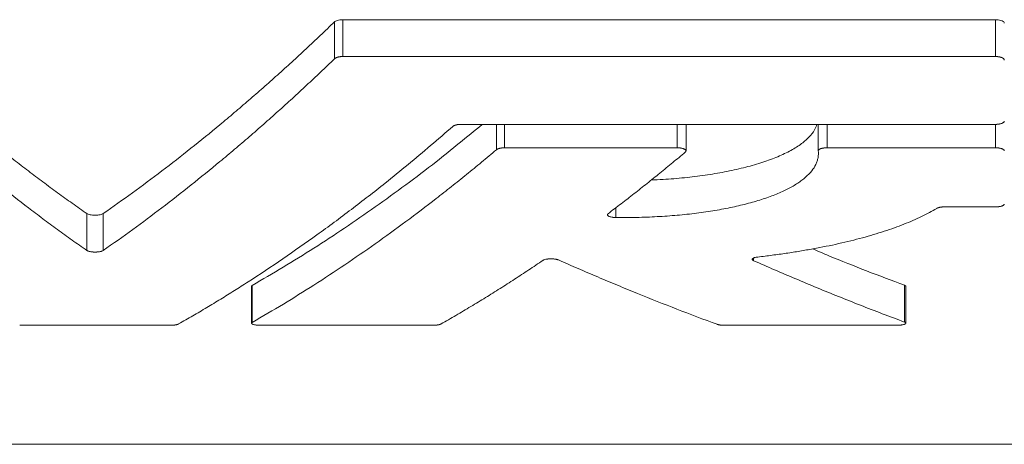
# Model space of a CAD drawing. Header units: millimetres. Extents: x -414 to 1093, y -378 to 842.
# Tile 9 of 11: x 804 to 844, y 271 to 288. Entities that reach past the tile are written whole.
import ezdxf

# ---------------------------------------------------------------- set-up
doc = ezdxf.new("R2010")
doc.units = ezdxf.units.MM

msp = doc.modelspace()

# ---------------------------------------------------------------- linework, layer by layer
at = {"color": 8, "linetype": 'Continuous', "lineweight": 0}
for p, q in [((816.398, 288.135), (816.398, 286.635)), ((816.731, 288.224), (816.731, 286.724)), ((843.274, 288.224), (843.274, 286.724)), ((822.984, 283.964), (822.984, 282.934)), ((823.317, 283.964), (823.317, 283.012)), ((830.331, 283.964), (830.331, 283.012)), ((836.428, 283.964), (836.428, 283.012)), ((843.274, 283.964), (843.274, 283.012)), ((806.329, 280.332), (806.329, 278.832)), ((806.995, 280.332), (806.995, 278.832)), ((827.838, 280.575), (827.838, 280.174)), ((833.441, 278.526), (833.441, 278.417)), ((813.05, 277.407), (813.05, 275.907)), ((839.573, 277.42), (839.573, 275.92))]:
    msp.add_line(p, q, dxfattribs=at)
at = {"color": 7, "linetype": 'Continuous', "lineweight": 15}
for p, q in [((816.731, 288.224), (843.274, 288.224)), ((816.731, 286.724), (843.274, 286.724)), ((821.541, 283.964), (843.274, 283.964)), ((830.691, 282.885), (830.691, 283.964)), ((836.069, 283.964), (836.069, 282.881)), ((823.317, 283.012), (830.331, 283.012)), ((836.428, 283.012), (843.274, 283.012)), ((841.207, 280.607), (843.274, 280.607)), ((813.023, 277.374), (813.023, 275.874)), ((839.63, 275.874), (839.63, 277.374)), ((803.597, 275.789), (809.728, 275.789)), ((813.383, 275.789), (820.396, 275.789)), ((832.256, 275.789), (839.27, 275.789)), ((703.258, 270.945), (910.066, 270.945))]:
    msp.add_line(p, q, dxfattribs=at)
for points, knots in [([(806.329, 280.332), (806.13, 280.472), (805.732, 280.751), (805.137, 281.181), (804.542, 281.62), (803.949, 282.067), (803.357, 282.524), (802.766, 282.989), (802.176, 283.464), (801.391, 284.108), (800.413, 284.936), (799.245, 285.965), (798.082, 287.028), (797.311, 287.766), (796.926, 288.135)], [0, 0, 0, 0, 0.06264, 0.125256, 0.187851, 0.250426, 0.312984, 0.375526, 0.438055, 0.500574, 0.625541, 0.750423, 0.875237, 1, 1, 1, 1]), ([(816.398, 288.135), (816.205, 287.949), (815.82, 287.579), (815.241, 287.034), (814.66, 286.497), (814.078, 285.97), (813.495, 285.451), (812.91, 284.941), (812.324, 284.44), (811.541, 283.783), (810.559, 282.985), (809.376, 282.063), (808.188, 281.175), (807.392, 280.613), (806.995, 280.332)], [0, 0, 0, 0, 0.0623718, 0.1247554, 0.1871531, 0.249567, 0.3119994, 0.3744523, 0.4369279, 0.4994284, 0.6244676, 0.7495645, 0.8747362, 1, 1, 1, 1]), ([(816.731, 288.224), (816.692, 288.224), (816.654, 288.221), (816.618, 288.217), (816.582, 288.212), (816.548, 288.205), (816.518, 288.196), (816.487, 288.187), (816.46, 288.176), (816.438, 288.164), (816.422, 288.155), (816.408, 288.145), (816.398, 288.135)], [0, 0, 0, 0, 0.26423, 0.26423, 0.26423, 0.527939, 0.527939, 0.527939, 0.799565, 0.799565, 0.799565, 1, 1, 1, 1]), ([(843.634, 288.08), (843.634, 288.097), (843.626, 288.114), (843.611, 288.13), (843.596, 288.146), (843.573, 288.162), (843.544, 288.175), (843.516, 288.188), (843.481, 288.199), (843.442, 288.207), (843.407, 288.215), (843.367, 288.22), (843.326, 288.222), (843.309, 288.223), (843.292, 288.224), (843.274, 288.224)], [0, 0, 0, 0, 0.236371, 0.236371, 0.236371, 0.47328, 0.47328, 0.47328, 0.70086, 0.70086, 0.70086, 0.911466, 0.911466, 0.911466, 1, 1, 1, 1]), ([(816.731, 286.724), (816.728, 286.724), (816.724, 286.724), (816.715, 286.724), (816.704, 286.724), (816.691, 286.723), (816.678, 286.722), (816.662, 286.721), (816.649, 286.72), (816.635, 286.719), (816.624, 286.717), (816.61, 286.716), (816.598, 286.714), (816.585, 286.712), (816.574, 286.71), (816.561, 286.707), (816.545, 286.703), (816.53, 286.7), (816.516, 286.695), (816.502, 286.691), (816.489, 286.687), (816.477, 286.682), (816.468, 286.678), (816.459, 286.674), (816.442, 286.666), (816.42, 286.653), (816.405, 286.641), (816.398, 286.635)], [0, 0, 0, 0, 0.015548, 0.031119, 0.062316, 0.087317, 0.124857, 0.15347, 0.196353, 0.217764, 0.249815, 0.278254, 0.321023, 0.342452, 0.374629, 0.403248, 0.446164, 0.499701, 0.528171, 0.570905, 0.624469, 0.649503, 0.687063, 0.718352, 0.749605, 0.874625, 1, 1, 1, 1]), ([(843.634, 286.58), (843.634, 286.584), (843.633, 286.593), (843.626, 286.611), (843.611, 286.633), (843.579, 286.658), (843.543, 286.676), (843.508, 286.689), (843.485, 286.697), (843.467, 286.701), (843.457, 286.704), (843.449, 286.706), (843.443, 286.707), (843.437, 286.708), (843.431, 286.709), (843.424, 286.711), (843.417, 286.712), (843.409, 286.713), (843.402, 286.714), (843.395, 286.715), (843.387, 286.717), (843.379, 286.718), (843.372, 286.718), (843.366, 286.719), (843.357, 286.72), (843.348, 286.721), (843.339, 286.722), (843.331, 286.722), (843.324, 286.723), (843.315, 286.723), (843.308, 286.723), (843.301, 286.724), (843.297, 286.724), (843.293, 286.724), (843.288, 286.724), (843.284, 286.724), (843.279, 286.724), (843.276, 286.724), (843.274, 286.724)], [0, 0, 0, 0, 0.062401, 0.124971, 0.24971, 0.374584, 0.499156, 0.561641, 0.624235, 0.655483, 0.671078, 0.686647, 0.700858, 0.709393, 0.722215, 0.732916, 0.748989, 0.76534, 0.775158, 0.789892, 0.802174, 0.820596, 0.829191, 0.842078, 0.854955, 0.874245, 0.890548, 0.900315, 0.915002, 0.92736, 0.945908, 0.954566, 0.96106, 0.967553, 0.975669, 0.983782, 0.991893, 1, 1, 1, 1]), ([(806.329, 278.832), (806.128, 278.973), (805.728, 279.254), (805.13, 279.686), (804.538, 280.123), (803.747, 280.72), (802.763, 281.487), (801.578, 282.45), (800.398, 283.449), (799.224, 284.485), (798.067, 285.542), (797.305, 286.272), (796.926, 286.635)], [0, 0, 0, 0, 0.06327, 0.12609, 0.18846, 0.250382, 0.376302, 0.500573, 0.627645, 0.753239, 0.877358, 1, 1, 1, 1]), ([(816.398, 286.635), (816.209, 286.453), (815.831, 286.089), (815.26, 285.551), (814.684, 285.019), (814.103, 284.492), (813.519, 283.972), (812.929, 283.457), (812.335, 282.948), (811.547, 282.288), (810.561, 281.487), (809.381, 280.567), (808.19, 279.677), (807.395, 279.115), (806.995, 278.832)], [0, 0, 0, 0, 0.061136, 0.122641, 0.184515, 0.246759, 0.309372, 0.372354, 0.435707, 0.499428, 0.623694, 0.74962, 0.873908, 1, 1, 1, 1]), ([(810.06, 275.842), (810.252, 275.952), (810.634, 276.171), (811.203, 276.508), (811.768, 276.851), (812.327, 277.199), (813.171, 277.737), (814.29, 278.48), (815.692, 279.464), (817.079, 280.492), (818.313, 281.454), (819.385, 282.325), (820.302, 283.093), (820.908, 283.62), (821.209, 283.883)], [0, 0, 0, 0, 0.050876, 0.101353, 0.151429, 0.201104, 0.25038, 0.376603, 0.500596, 0.626562, 0.750514, 0.83449, 0.917652, 1, 1, 1, 1]), ([(822.405, 283.964), (821.781, 283.449), (820.339, 282.261), (818.056, 280.585), (815.564, 278.893), (813.888, 277.902), (813.05, 277.407)], [0, 0, 0, 0, 0.20263, 0.468147, 0.73393, 1, 1, 1, 1]), ([(821.209, 283.883), (821.216, 283.888), (821.231, 283.9), (821.253, 283.911), (821.27, 283.919), (821.278, 283.922), (821.287, 283.925), (821.296, 283.929), (821.308, 283.932), (821.321, 283.936), (821.336, 283.94), (821.352, 283.944), (821.365, 283.947), (821.379, 283.95), (821.39, 283.952), (821.403, 283.954), (821.417, 283.956), (821.433, 283.958), (821.45, 283.959), (821.465, 283.961), (821.481, 283.962), (821.493, 283.963), (821.507, 283.963), (821.523, 283.964), (821.535, 283.964), (821.541, 283.964)], [0, 0, 0, 0, 0.124799, 0.249804, 0.280971, 0.312064, 0.336972, 0.374419, 0.403001, 0.445909, 0.499526, 0.532159, 0.580978, 0.60533, 0.641948, 0.666419, 0.703183, 0.749178, 0.781877, 0.830838, 0.855261, 0.891979, 0.916668, 0.953718, 1, 1, 1, 1]), ([(836.01, 283.964), (835.984, 283.89), (835.923, 283.71), (835.7, 283.435), (835.358, 283.143), (834.91, 282.868), (834.37, 282.616), (833.742, 282.391), (833.04, 282.194), (832.279, 282.028), (831.472, 281.893), (830.634, 281.791), (829.898, 281.726), (829.44, 281.708), (829.28, 281.702)], [0, 0, 0, 0, 0.0643929, 0.1562209, 0.2481861, 0.3404525, 0.432395, 0.5216706, 0.611259, 0.7005238, 0.7851495, 0.8700652, 0.9546788, 1, 1, 1, 1]), ([(843.274, 283.964), (843.276, 283.964), (843.279, 283.964), (843.283, 283.964), (843.288, 283.964), (843.292, 283.964), (843.297, 283.964), (843.301, 283.964), (843.306, 283.964), (843.31, 283.964), (843.315, 283.965), (843.319, 283.965), (843.324, 283.965), (843.329, 283.965), (843.333, 283.966), (843.338, 283.966), (843.342, 283.966), (843.346, 283.966), (843.351, 283.967), (843.355, 283.967), (843.36, 283.968), (843.364, 283.968), (843.369, 283.968), (843.373, 283.969), (843.377, 283.969), (843.382, 283.97), (843.386, 283.97), (843.392, 283.971), (843.398, 283.972), (843.407, 283.973), (843.415, 283.974), (843.424, 283.976), (843.432, 283.977), (843.441, 283.979), (843.447, 283.98), (843.455, 283.982), (843.463, 283.983), (843.471, 283.985), (843.496, 283.991), (843.534, 284.003), (843.578, 284.023), (843.61, 284.046), (843.626, 284.066), (843.633, 284.083), (843.634, 284.091), (843.634, 284.095)], [0, 0, 0, 0, 0.007781, 0.015569, 0.023365, 0.031167, 0.038976, 0.04679, 0.054609, 0.062431, 0.070258, 0.078086, 0.085917, 0.09375, 0.101582, 0.109415, 0.117247, 0.125077, 0.132905, 0.14073, 0.148552, 0.156369, 0.164181, 0.171987, 0.179786, 0.187579, 0.195363, 0.203145, 0.218731, 0.231219, 0.249976, 0.264283, 0.285761, 0.296505, 0.312621, 0.325154, 0.34394, 0.361812, 0.375199, 0.499996, 0.624809, 0.749793, 0.874672, 0.937214, 1, 1, 1, 1]), ([(822.984, 282.934), (822.782, 282.764), (822.377, 282.423), (821.767, 281.923), (821.151, 281.428), (820.33, 280.784), (819.299, 280.001), (818.062, 279.105), (816.814, 278.243), (815.568, 277.426), (814.312, 276.641), (813.473, 276.153), (813.05, 275.907)], [0, 0, 0, 0, 0.0617573, 0.1239358, 0.1865356, 0.2495567, 0.3735965, 0.4994793, 0.6235612, 0.7496628, 0.8737141, 1, 1, 1, 1]), ([(823.317, 283.012), (823.314, 283.012), (823.31, 283.012), (823.301, 283.012), (823.291, 283.011), (823.277, 283.011), (823.264, 283.01), (823.249, 283.009), (823.236, 283.008), (823.222, 283.007), (823.211, 283.006), (823.197, 283.004), (823.18, 283.002), (823.164, 283), (823.148, 282.997), (823.132, 282.994), (823.117, 282.991), (823.103, 282.987), (823.089, 282.983), (823.076, 282.979), (823.064, 282.975), (823.055, 282.972), (823.045, 282.968), (823.029, 282.961), (823.006, 282.95), (822.991, 282.939), (822.984, 282.934)], [0, 0, 0, 0, 0.0155484, 0.0311191, 0.0623155, 0.0873151, 0.1248542, 0.153467, 0.196355, 0.2177708, 0.2498332, 0.2782704, 0.3210184, 0.3746011, 0.4032169, 0.4461355, 0.4996928, 0.5281821, 0.5708811, 0.6244141, 0.6494403, 0.6869975, 0.718291, 0.7495572, 0.8745499, 1, 1, 1, 1]), ([(827.52, 280.328), (827.698, 280.463), (828.053, 280.732), (828.583, 281.144), (829.108, 281.56), (829.63, 281.98), (830.148, 282.405), (830.492, 282.694), (830.663, 282.837)], [0, 0, 0, 0, 0.169106, 0.337235, 0.50439, 0.670569, 0.835772, 1, 1, 1, 1]), ([(836.069, 282.881), (836.071, 282.85), (836.076, 282.788), (836.072, 282.696), (836.058, 282.589), (836.027, 282.468), (835.955, 282.289), (835.815, 282.068), (835.609, 281.856), (835.407, 281.691), (835.236, 281.57), (835.046, 281.453), (834.769, 281.302), (834.457, 281.159), (834.111, 281.024), (833.835, 280.928), (833.543, 280.837), (833.235, 280.75), (832.913, 280.669), (832.577, 280.593), (832.229, 280.523), (831.869, 280.459), (831.499, 280.401), (831.119, 280.35), (830.73, 280.304), (830.333, 280.266), (829.928, 280.233), (829.517, 280.208), (829.102, 280.188), (828.682, 280.176), (828.261, 280.171), (827.979, 280.173), (827.838, 280.174)], [0, 0, 0, 0, 0.0209788, 0.0419043, 0.0627972, 0.0940438, 0.1252412, 0.1875552, 0.2500025, 0.2812992, 0.3125727, 0.3438226, 0.3750486, 0.4374134, 0.4685781, 0.4997323, 0.530912, 0.5621357, 0.5933845, 0.6246392, 0.6558811, 0.687093, 0.7182603, 0.749372, 0.780487, 0.8116674, 0.8429103, 0.8742123, 0.9055714, 0.936987, 0.9685191, 1, 1, 1, 1]), ([(830.663, 282.837), (830.668, 282.842), (830.678, 282.851), (830.69, 282.871), (830.692, 282.891), (830.684, 282.911), (830.672, 282.926), (830.656, 282.94), (830.634, 282.954), (830.608, 282.966), (830.578, 282.977), (830.544, 282.987), (830.512, 282.995), (830.489, 282.999), (830.477, 283.001), (830.47, 283.002), (830.465, 283.002), (830.461, 283.003), (830.458, 283.003), (830.455, 283.004), (830.451, 283.004), (830.448, 283.005), (830.444, 283.005), (830.44, 283.006), (830.435, 283.006), (830.431, 283.007), (830.426, 283.007), (830.422, 283.008), (830.419, 283.008), (830.416, 283.008), (830.413, 283.008), (830.41, 283.009), (830.408, 283.009), (830.405, 283.009), (830.402, 283.009), (830.399, 283.009), (830.396, 283.01), (830.394, 283.01), (830.391, 283.01), (830.388, 283.01), (830.385, 283.01), (830.382, 283.01), (830.379, 283.01), (830.377, 283.011), (830.374, 283.011), (830.371, 283.011), (830.368, 283.011), (830.365, 283.011), (830.362, 283.011), (830.359, 283.011), (830.356, 283.011), (830.354, 283.011), (830.351, 283.011), (830.348, 283.012), (830.345, 283.012), (830.342, 283.012), (830.339, 283.012), (830.336, 283.012), (830.333, 283.012), (830.332, 283.012), (830.331, 283.012)], [0, 0, 0, 0, 0.0622671, 0.1249925, 0.2495977, 0.3121956, 0.3745651, 0.4369741, 0.4995514, 0.5618723, 0.6242983, 0.6868738, 0.7491671, 0.7803994, 0.7960538, 0.8038863, 0.8117209, 0.817452, 0.8217504, 0.8260487, 0.831421, 0.8367925, 0.8421628, 0.8475316, 0.8542399, 0.8609446, 0.8676453, 0.8743411, 0.8782447, 0.8821463, 0.8860458, 0.8899433, 0.8938384, 0.8977312, 0.9016216, 0.9055179, 0.9094489, 0.9133815, 0.9173154, 0.9212506, 0.9251869, 0.9291241, 0.9330622, 0.937001, 0.9409403, 0.9448801, 0.9488201, 0.9527602, 0.9567003, 0.9606402, 0.9645799, 0.9685191, 0.9724577, 0.9763956, 0.9803326, 0.9842686, 0.9882035, 0.9921371, 0.9960693, 1, 1, 1, 1]), ([(836.428, 283.012), (836.427, 283.012), (836.424, 283.012), (836.419, 283.012), (836.414, 283.012), (836.41, 283.011), (836.405, 283.011), (836.4, 283.011), (836.396, 283.011), (836.391, 283.011), (836.386, 283.011), (836.382, 283.011), (836.377, 283.01), (836.373, 283.01), (836.368, 283.01), (836.363, 283.01), (836.359, 283.009), (836.354, 283.009), (836.35, 283.009), (836.345, 283.008), (836.341, 283.008), (836.336, 283.007), (836.332, 283.007), (836.327, 283.007), (836.323, 283.006), (836.318, 283.006), (836.314, 283.005), (836.308, 283.004), (836.302, 283.004), (836.293, 283.002), (836.285, 283.001), (836.277, 283), (836.271, 282.999), (836.265, 282.998), (836.258, 282.997), (836.251, 282.995), (836.243, 282.994), (836.232, 282.991), (836.215, 282.987), (836.191, 282.981), (836.156, 282.969), (836.126, 282.955), (836.103, 282.94), (836.085, 282.925), (836.074, 282.909), (836.068, 282.893), (836.068, 282.885), (836.069, 282.881)], [0, 0, 0, 0, 0.007781, 0.01557, 0.023366, 0.031169, 0.038978, 0.046793, 0.054612, 0.062435, 0.070262, 0.078092, 0.085923, 0.093755, 0.101588, 0.109421, 0.117252, 0.125082, 0.13291, 0.140734, 0.148554, 0.156369, 0.164179, 0.171982, 0.179779, 0.187568, 0.195349, 0.203135, 0.218728, 0.231221, 0.249984, 0.264295, 0.272887, 0.285777, 0.296522, 0.312637, 0.328298, 0.343947, 0.375183, 0.437557, 0.500169, 0.624929, 0.696417, 0.750068, 0.874854, 0.937361, 1, 1, 1, 1]), ([(843.634, 282.885), (843.634, 282.889), (843.633, 282.897), (843.626, 282.913), (843.614, 282.928), (843.596, 282.942), (843.573, 282.957), (843.54, 282.971), (843.503, 282.983), (843.479, 282.989), (843.463, 282.993), (843.457, 282.994), (843.451, 282.995), (843.443, 282.997), (843.434, 282.998), (843.425, 283), (843.416, 283.001), (843.408, 283.003), (843.401, 283.004), (843.394, 283.004), (843.386, 283.005), (843.376, 283.006), (843.366, 283.007), (843.356, 283.008), (843.347, 283.009), (843.339, 283.01), (843.331, 283.01), (843.324, 283.01), (843.315, 283.011), (843.307, 283.011), (843.301, 283.011), (843.297, 283.011), (843.293, 283.011), (843.288, 283.012), (843.283, 283.012), (843.279, 283.012), (843.276, 283.012), (843.274, 283.012)], [0, 0, 0, 0, 0.062381, 0.124959, 0.249658, 0.291263, 0.374671, 0.499219, 0.570676, 0.642141, 0.655512, 0.668866, 0.679534, 0.695526, 0.716899, 0.729748, 0.749048, 0.765404, 0.775224, 0.789957, 0.802235, 0.820646, 0.842108, 0.85497, 0.874235, 0.890513, 0.900278, 0.915087, 0.927437, 0.945969, 0.954619, 0.961106, 0.967593, 0.975699, 0.983803, 0.991903, 1, 1, 1, 1]), ([(843.274, 280.607), (843.276, 280.607), (843.279, 280.607), (843.283, 280.607), (843.288, 280.607), (843.292, 280.607), (843.297, 280.607), (843.301, 280.607), (843.306, 280.607), (843.31, 280.607), (843.315, 280.608), (843.319, 280.608), (843.324, 280.608), (843.328, 280.608), (843.333, 280.608), (843.337, 280.609), (843.341, 280.609), (843.346, 280.609), (843.35, 280.609), (843.355, 280.61), (843.359, 280.61), (843.364, 280.61), (843.368, 280.611), (843.372, 280.611), (843.377, 280.612), (843.381, 280.612), (843.385, 280.612), (843.389, 280.613), (843.394, 280.613), (843.399, 280.614), (843.406, 280.615), (843.414, 280.616), (843.423, 280.617), (843.431, 280.618), (843.44, 280.62), (843.446, 280.621), (843.454, 280.622), (843.462, 280.624), (843.47, 280.625), (843.495, 280.63), (843.526, 280.639), (843.556, 280.65), (843.575, 280.658), (843.592, 280.667), (843.612, 280.68), (843.626, 280.696), (843.633, 280.71), (843.634, 280.717), (843.634, 280.721)], [0, 0, 0, 0, 0.007778, 0.015565, 0.023358, 0.031158, 0.038963, 0.046775, 0.05459, 0.06241, 0.070234, 0.07806, 0.085888, 0.093717, 0.101548, 0.109378, 0.117208, 0.125036, 0.132862, 0.140686, 0.148506, 0.156322, 0.164133, 0.171939, 0.179739, 0.187532, 0.195318, 0.203097, 0.21088, 0.21867, 0.231148, 0.249891, 0.264189, 0.285655, 0.296394, 0.312505, 0.325034, 0.343818, 0.361691, 0.37508, 0.499796, 0.571312, 0.624744, 0.666356, 0.749771, 0.874625, 0.937187, 1, 1, 1, 1]), ([(806.995, 280.332), (806.968, 280.314), (806.922, 280.298), (806.805, 280.275), (806.733, 280.268), (806.591, 280.268), (806.519, 280.275), (806.402, 280.298), (806.356, 280.314), (806.329, 280.332)], [0, 0, 0, 0, 0.25, 0.25, 0.5, 0.5, 0.75, 0.75, 1, 1, 1, 1]), ([(827.838, 280.174), (827.837, 280.174), (827.836, 280.174), (827.833, 280.174), (827.83, 280.174), (827.827, 280.174), (827.825, 280.174), (827.822, 280.174), (827.819, 280.174), (827.816, 280.174), (827.813, 280.174), (827.811, 280.174), (827.808, 280.174), (827.805, 280.175), (827.802, 280.175), (827.8, 280.175), (827.797, 280.175), (827.794, 280.175), (827.791, 280.175), (827.789, 280.175), (827.786, 280.176), (827.783, 280.176), (827.781, 280.176), (827.778, 280.176), (827.775, 280.176), (827.772, 280.176), (827.77, 280.177), (827.767, 280.177), (827.764, 280.177), (827.762, 280.177), (827.759, 280.177), (827.756, 280.178), (827.754, 280.178), (827.751, 280.178), (827.748, 280.178), (827.746, 280.179), (827.743, 280.179), (827.74, 280.179), (827.738, 280.179), (827.735, 280.18), (827.732, 280.18), (827.73, 280.18), (827.727, 280.181), (827.725, 280.181), (827.722, 280.181), (827.72, 280.182), (827.717, 280.182), (827.714, 280.182), (827.712, 280.182), (827.709, 280.183), (827.707, 280.183), (827.704, 280.184), (827.698, 280.184), (827.686, 280.186), (827.651, 280.192), (827.61, 280.202), (827.571, 280.215), (827.546, 280.226), (827.526, 280.238), (827.505, 280.255), (827.493, 280.272), (827.492, 280.29), (827.496, 280.303), (827.505, 280.316), (827.515, 280.324), (827.52, 280.328)], [0, 0, 0, 0, 0.003891, 0.007784, 0.011679, 0.015577, 0.019476, 0.023378, 0.027282, 0.031187, 0.035094, 0.039003, 0.042913, 0.046824, 0.050736, 0.05465, 0.058564, 0.062479, 0.066395, 0.070312, 0.074229, 0.078146, 0.082063, 0.085981, 0.089898, 0.093815, 0.097732, 0.101649, 0.105564, 0.109479, 0.113393, 0.117307, 0.121219, 0.125129, 0.129039, 0.132947, 0.136853, 0.140758, 0.14466, 0.148561, 0.15246, 0.156356, 0.16025, 0.164142, 0.168033, 0.171928, 0.175824, 0.179723, 0.183623, 0.187526, 0.19143, 0.195336, 0.203153, 0.218801, 0.250132, 0.37484, 0.437464, 0.499933, 0.562371, 0.62498, 0.749615, 0.812189, 0.874597, 0.937327, 1, 1, 1, 1]), ([(833.608, 278.566), (833.707, 278.578), (833.904, 278.601), (834.195, 278.639), (834.484, 278.678), (834.862, 278.732), (835.326, 278.805), (836.047, 278.93), (836.911, 279.106), (837.876, 279.344), (838.765, 279.608), (839.433, 279.848), (839.923, 280.052), (840.267, 280.21), (840.592, 280.375), (840.79, 280.489), (840.889, 280.546)], [0, 0, 0, 0, 0.031497, 0.062934, 0.09433, 0.125699, 0.188108, 0.250554, 0.375287, 0.500641, 0.625584, 0.750105, 0.812093, 0.874329, 0.936927, 1, 1, 1, 1]), ([(840.889, 280.546), (840.892, 280.548), (840.898, 280.552), (840.907, 280.556), (840.917, 280.56), (840.929, 280.565), (840.942, 280.57), (840.954, 280.574), (840.968, 280.578), (840.985, 280.583), (841.002, 280.587), (841.017, 280.59), (841.031, 280.592), (841.045, 280.595), (841.06, 280.597), (841.075, 280.599), (841.09, 280.601), (841.106, 280.602), (841.124, 280.604), (841.142, 280.605), (841.162, 280.606), (841.184, 280.607), (841.198, 280.607), (841.207, 280.607)], [0, 0, 0, 0, 0.062338, 0.093598, 0.124893, 0.196445, 0.250047, 0.282655, 0.331432, 0.392518, 0.453791, 0.499784, 0.528389, 0.571236, 0.624637, 0.653071, 0.695842, 0.749448, 0.782165, 0.831232, 0.892448, 0.935159, 1, 1, 1, 1]), ([(806.995, 278.832), (806.987, 278.828), (806.973, 278.819), (806.942, 278.806), (806.906, 278.795), (806.865, 278.786), (806.826, 278.779), (806.797, 278.776), (806.784, 278.774), (806.777, 278.774), (806.774, 278.774), (806.771, 278.773), (806.768, 278.773), (806.765, 278.773), (806.761, 278.772), (806.758, 278.772), (806.755, 278.772), (806.752, 278.772), (806.749, 278.771), (806.745, 278.771), (806.742, 278.771), (806.739, 278.771), (806.735, 278.771), (806.732, 278.77), (806.729, 278.77), (806.726, 278.77), (806.722, 278.77), (806.719, 278.77), (806.716, 278.769), (806.712, 278.769), (806.709, 278.769), (806.706, 278.769), (806.702, 278.769), (806.699, 278.769), (806.696, 278.769), (806.692, 278.769), (806.689, 278.769), (806.686, 278.769), (806.682, 278.769), (806.679, 278.768), (806.676, 278.768), (806.672, 278.768), (806.669, 278.768), (806.665, 278.768), (806.662, 278.768), (806.659, 278.768), (806.655, 278.768), (806.652, 278.768), (806.649, 278.768), (806.645, 278.768), (806.642, 278.769), (806.639, 278.769), (806.635, 278.769), (806.632, 278.769), (806.628, 278.769), (806.625, 278.769), (806.622, 278.769), (806.618, 278.769), (806.615, 278.769), (806.612, 278.769), (806.609, 278.769), (806.605, 278.77), (806.602, 278.77), (806.599, 278.77), (806.595, 278.77), (806.592, 278.77), (806.589, 278.771), (806.585, 278.771), (806.582, 278.771), (806.579, 278.771), (806.576, 278.771), (806.572, 278.772), (806.569, 278.772), (806.566, 278.772), (806.563, 278.772), (806.559, 278.773), (806.54, 278.774), (806.506, 278.778), (806.459, 278.786), (806.418, 278.795), (806.382, 278.806), (806.351, 278.819), (806.337, 278.828), (806.329, 278.832)], [0, 0, 0, 0, 0.062464, 0.125029, 0.187368, 0.24995, 0.312276, 0.343546, 0.359213, 0.363131, 0.367048, 0.370966, 0.374883, 0.3788, 0.382716, 0.386631, 0.390545, 0.394458, 0.398369, 0.402279, 0.406187, 0.410093, 0.413997, 0.417898, 0.421798, 0.425695, 0.429589, 0.43348, 0.43737, 0.441265, 0.445162, 0.449062, 0.452964, 0.456869, 0.460776, 0.464685, 0.468596, 0.472509, 0.476423, 0.480339, 0.484255, 0.488173, 0.492091, 0.49601, 0.49993, 0.503849, 0.507769, 0.511688, 0.515607, 0.519526, 0.523443, 0.52736, 0.531276, 0.53519, 0.539103, 0.543015, 0.546924, 0.550832, 0.554737, 0.55864, 0.56254, 0.566438, 0.570333, 0.574226, 0.578122, 0.582021, 0.585922, 0.589826, 0.593732, 0.597641, 0.601551, 0.605463, 0.609377, 0.613292, 0.617208, 0.621126, 0.625045, 0.687663, 0.750081, 0.812725, 0.875073, 0.937606, 1, 1, 1, 1]), ([(839.573, 277.42), (838.547, 277.806), (837.296, 278.275), (836.053, 278.807), (835.83, 278.903)], [0, 0, 0, 0, 0.82068, 1, 1, 1, 1]), ([(820.729, 275.842), (820.932, 275.958), (821.336, 276.19), (821.94, 276.549), (822.537, 276.913), (823.129, 277.283), (823.715, 277.659), (824.296, 278.04), (824.681, 278.3), (824.872, 278.43)], [0, 0, 0, 0, 0.146354, 0.291543, 0.435566, 0.578423, 0.720114, 0.86064, 1, 1, 1, 1]), ([(824.872, 278.43), (824.879, 278.434), (824.893, 278.442), (824.929, 278.457), (824.976, 278.47), (825.031, 278.48), (825.062, 278.484), (825.079, 278.486), (825.082, 278.487), (825.085, 278.487), (825.088, 278.487), (825.091, 278.487), (825.094, 278.488), (825.097, 278.488), (825.1, 278.488), (825.103, 278.489), (825.106, 278.489), (825.108, 278.489), (825.111, 278.489), (825.114, 278.489), (825.117, 278.49), (825.12, 278.49), (825.123, 278.49), (825.127, 278.49), (825.13, 278.49), (825.133, 278.491), (825.136, 278.491), (825.139, 278.491), (825.142, 278.491), (825.145, 278.491), (825.148, 278.491), (825.151, 278.492), (825.154, 278.492), (825.157, 278.492), (825.16, 278.492), (825.163, 278.492), (825.166, 278.492), (825.169, 278.492), (825.172, 278.492), (825.175, 278.492), (825.179, 278.492), (825.182, 278.493), (825.185, 278.493), (825.188, 278.493), (825.191, 278.493), (825.194, 278.493), (825.197, 278.493), (825.2, 278.493), (825.203, 278.493), (825.206, 278.493), (825.21, 278.493), (825.213, 278.493), (825.216, 278.493), (825.219, 278.493), (825.222, 278.493), (825.225, 278.493), (825.228, 278.493), (825.231, 278.492), (825.234, 278.492), (825.238, 278.492), (825.241, 278.492), (825.244, 278.492), (825.247, 278.492), (825.25, 278.492), (825.253, 278.492), (825.256, 278.492), (825.259, 278.492), (825.262, 278.491), (825.265, 278.491), (825.268, 278.491), (825.271, 278.491), (825.274, 278.491), (825.277, 278.491), (825.28, 278.491), (825.283, 278.49), (825.286, 278.49), (825.289, 278.49), (825.292, 278.49), (825.295, 278.489), (825.298, 278.489), (825.301, 278.489), (825.304, 278.489), (825.307, 278.489), (825.31, 278.488), (825.313, 278.488), (825.316, 278.488), (825.334, 278.486), (825.365, 278.482), (825.408, 278.475), (825.447, 278.467), (825.481, 278.457), (825.499, 278.449), (825.509, 278.446)], [0, 0, 0, 0, 0.0624249, 0.1249884, 0.2495348, 0.3119461, 0.3743215, 0.3782358, 0.3821507, 0.3860659, 0.3899815, 0.3938971, 0.3978127, 0.4017281, 0.4056431, 0.4095576, 0.4134714, 0.4173844, 0.4212965, 0.4252074, 0.429117, 0.4330252, 0.4369319, 0.4408368, 0.4447399, 0.4486411, 0.4525401, 0.4564368, 0.4603312, 0.464223, 0.4681123, 0.4720003, 0.4758919, 0.4797861, 0.4836829, 0.4875822, 0.4914837, 0.4953873, 0.4992929, 0.5032004, 0.5071095, 0.5110202, 0.5149322, 0.5188454, 0.5227598, 0.526675, 0.530591, 0.5345075, 0.5384245, 0.5423418, 0.5462592, 0.5501765, 0.5540937, 0.5580104, 0.5619267, 0.5658422, 0.5697569, 0.5736706, 0.5775832, 0.5814944, 0.5854042, 0.5893124, 0.5932187, 0.5971232, 0.6010256, 0.6049257, 0.6088235, 0.6127188, 0.6166115, 0.6205021, 0.6243955, 0.6282915, 0.6321899, 0.6360907, 0.6399936, 0.6438986, 0.6478055, 0.6517141, 0.6556244, 0.6595362, 0.6634493, 0.6673636, 0.6712789, 0.6751951, 0.6791121, 0.6830297, 0.6869477, 0.749517, 0.8119075, 0.8745288, 0.9370984, 1, 1, 1, 1]), ([(825.509, 278.446), (825.773, 278.329), (826.304, 278.096), (827.104, 277.753), (827.91, 277.414), (828.983, 276.973), (830.33, 276.437), (831.409, 276.032), (831.952, 275.828)], [0, 0, 0, 0, 0.12357, 0.248029, 0.373376, 0.499612, 0.747864, 1, 1, 1, 1]), ([(833.441, 278.417), (833.434, 278.42), (833.421, 278.427), (833.4, 278.44), (833.388, 278.455), (833.384, 278.469), (833.385, 278.484), (833.398, 278.502), (833.424, 278.519), (833.453, 278.532), (833.486, 278.543), (833.526, 278.553), (833.561, 278.56), (833.576, 278.562), (833.582, 278.563), (833.59, 278.564), (833.597, 278.565), (833.603, 278.566), (833.607, 278.566), (833.608, 278.566)], [0, 0, 0, 0, 0.062359, 0.125159, 0.24996, 0.312642, 0.375253, 0.500106, 0.624931, 0.687513, 0.750173, 0.874869, 0.937538, 0.943801, 0.95319, 0.968822, 0.984426, 0.992217, 1, 1, 1, 1]), ([(839.573, 275.92), (839.273, 276.033), (838.675, 276.257), (837.783, 276.603), (836.899, 276.955), (836.023, 277.312), (835.155, 277.675), (834.295, 278.042), (833.725, 278.292), (833.441, 278.417)], [0, 0, 0, 0, 0.146306, 0.291461, 0.435468, 0.578325, 0.720033, 0.860591, 1, 1, 1, 1]), ([(813.05, 277.407), (813.035, 277.397), (813.017, 277.386), (813.024, 277.376), (813.025, 277.374)], [0, 0, 0, 0, 0.883035, 1, 1, 1, 1]), ([(839.626, 277.374), (839.627, 277.377), (839.633, 277.389), (839.609, 277.405), (839.581, 277.417), (839.573, 277.42)], [0, 0, 0, 0, 0.165164, 0.777817, 1, 1, 1, 1]), ([(813.05, 275.907), (813.045, 275.903), (813.035, 275.897), (813.023, 275.883), (813.021, 275.87), (813.03, 275.856), (813.042, 275.846), (813.059, 275.836), (813.088, 275.824), (813.124, 275.814), (813.17, 275.805), (813.201, 275.801), (813.225, 275.798), (813.235, 275.797), (813.24, 275.796), (813.244, 275.796), (813.248, 275.795), (813.252, 275.795), (813.256, 275.795), (813.261, 275.794), (813.265, 275.794), (813.269, 275.794), (813.273, 275.793), (813.277, 275.793), (813.282, 275.793), (813.287, 275.792), (813.29, 275.792), (813.293, 275.792), (813.296, 275.792), (813.299, 275.792), (813.302, 275.791), (813.304, 275.791), (813.307, 275.791), (813.31, 275.791), (813.313, 275.791), (813.315, 275.791), (813.318, 275.791), (813.321, 275.79), (813.324, 275.79), (813.326, 275.79), (813.329, 275.79), (813.332, 275.79), (813.335, 275.79), (813.338, 275.79), (813.34, 275.79), (813.343, 275.79), (813.346, 275.79), (813.349, 275.79), (813.352, 275.79), (813.354, 275.789), (813.357, 275.789), (813.36, 275.789), (813.363, 275.789), (813.366, 275.789), (813.368, 275.789), (813.371, 275.789), (813.374, 275.789), (813.377, 275.789), (813.38, 275.789), (813.382, 275.789), (813.383, 275.789)], [0, 0, 0, 0, 0.062343, 0.125038, 0.249675, 0.312279, 0.374614, 0.437135, 0.499708, 0.624342, 0.674406, 0.749192, 0.780498, 0.788332, 0.796168, 0.802436, 0.807137, 0.811837, 0.819669, 0.827497, 0.833757, 0.83845, 0.843141, 0.850955, 0.858761, 0.865001, 0.869677, 0.87435, 0.878241, 0.882141, 0.886061, 0.889984, 0.893907, 0.897833, 0.901759, 0.905687, 0.909616, 0.913546, 0.917477, 0.921408, 0.925341, 0.929273, 0.933206, 0.93714, 0.941073, 0.945006, 0.94894, 0.952873, 0.956805, 0.960737, 0.964668, 0.968599, 0.972529, 0.976457, 0.980385, 0.984311, 0.988235, 0.992159, 0.99608, 1, 1, 1, 1]), ([(839.27, 275.789), (839.271, 275.789), (839.273, 275.789), (839.276, 275.789), (839.279, 275.789), (839.282, 275.789), (839.285, 275.789), (839.288, 275.789), (839.291, 275.789), (839.294, 275.789), (839.297, 275.789), (839.3, 275.79), (839.303, 275.79), (839.306, 275.79), (839.309, 275.79), (839.312, 275.79), (839.316, 275.79), (839.319, 275.79), (839.322, 275.79), (839.325, 275.79), (839.328, 275.79), (839.331, 275.79), (839.334, 275.791), (839.337, 275.791), (839.34, 275.791), (839.343, 275.791), (839.346, 275.791), (839.349, 275.791), (839.352, 275.791), (839.355, 275.792), (839.358, 275.792), (839.361, 275.792), (839.363, 275.792), (839.366, 275.792), (839.369, 275.793), (839.372, 275.793), (839.375, 275.793), (839.378, 275.793), (839.381, 275.793), (839.384, 275.794), (839.387, 275.794), (839.39, 275.794), (839.392, 275.794), (839.395, 275.795), (839.398, 275.795), (839.401, 275.795), (839.404, 275.795), (839.408, 275.796), (839.425, 275.797), (839.47, 275.803), (839.523, 275.813), (839.564, 275.825), (839.589, 275.834), (839.608, 275.844), (839.622, 275.855), (839.629, 275.866), (839.631, 275.877), (839.626, 275.888), (839.615, 275.899), (839.598, 275.91), (839.582, 275.917), (839.573, 275.92)], [0, 0, 0, 0, 0.003891, 0.007785, 0.011681, 0.01558, 0.019481, 0.023384, 0.027289, 0.031196, 0.035105, 0.039015, 0.042926, 0.046839, 0.050753, 0.054668, 0.058584, 0.0625, 0.066417, 0.070335, 0.074252, 0.07817, 0.082088, 0.086005, 0.089922, 0.093839, 0.097755, 0.10167, 0.105584, 0.109497, 0.113408, 0.117319, 0.121227, 0.125134, 0.12904, 0.132943, 0.136844, 0.140743, 0.144639, 0.148533, 0.152424, 0.156317, 0.160212, 0.164109, 0.168009, 0.171911, 0.175814, 0.17972, 0.187537, 0.250145, 0.374789, 0.44626, 0.499725, 0.562329, 0.624729, 0.68721, 0.749769, 0.812082, 0.874644, 0.937288, 1, 1, 1, 1]), ([(809.728, 275.789), (809.73, 275.789), (809.734, 275.789), (809.743, 275.789), (809.753, 275.789), (809.767, 275.79), (809.779, 275.79), (809.795, 275.791), (809.812, 275.792), (809.829, 275.793), (809.846, 275.794), (809.863, 275.795), (809.879, 275.797), (809.895, 275.799), (809.911, 275.801), (809.926, 275.803), (809.94, 275.806), (809.954, 275.808), (809.968, 275.811), (809.98, 275.814), (809.993, 275.817), (810.004, 275.82), (810.014, 275.823), (810.025, 275.826), (810.042, 275.832), (810.053, 275.838), (810.06, 275.842)], [0, 0, 0, 0, 0.015548, 0.031118, 0.062312, 0.087309, 0.124844, 0.153455, 0.196349, 0.249846, 0.278293, 0.320997, 0.374543, 0.403148, 0.446066, 0.49965, 0.528169, 0.570842, 0.6243, 0.652879, 0.695787, 0.749417, 0.780665, 0.811856, 0.874416, 1, 1, 1, 1]), ([(820.396, 275.789), (820.399, 275.789), (820.403, 275.789), (820.412, 275.789), (820.422, 275.789), (820.436, 275.79), (820.448, 275.79), (820.464, 275.791), (820.481, 275.792), (820.498, 275.793), (820.515, 275.794), (820.532, 275.795), (820.548, 275.797), (820.564, 275.799), (820.58, 275.801), (820.595, 275.803), (820.609, 275.806), (820.623, 275.808), (820.636, 275.811), (820.649, 275.814), (820.662, 275.817), (820.673, 275.82), (820.683, 275.823), (820.694, 275.826), (820.711, 275.832), (820.722, 275.838), (820.729, 275.842)], [0, 0, 0, 0, 0.015548, 0.031118, 0.062312, 0.087309, 0.124844, 0.153455, 0.196349, 0.249846, 0.278293, 0.320997, 0.374543, 0.403148, 0.446066, 0.49965, 0.528169, 0.570842, 0.6243, 0.652879, 0.695787, 0.749417, 0.780665, 0.811856, 0.874416, 1, 1, 1, 1]), ([(831.952, 275.828), (831.953, 275.828), (831.955, 275.827), (831.959, 275.826), (831.967, 275.823), (831.979, 275.82), (831.994, 275.816), (832.012, 275.812), (832.029, 275.808), (832.047, 275.805), (832.064, 275.802), (832.084, 275.799), (832.106, 275.797), (832.127, 275.795), (832.146, 275.793), (832.167, 275.792), (832.189, 275.791), (832.213, 275.79), (832.234, 275.789), (832.249, 275.789), (832.256, 275.789)], [0, 0, 0, 0, 0.015565, 0.031149, 0.062363, 0.124921, 0.196507, 0.250161, 0.331659, 0.392693, 0.435554, 0.499952, 0.581714, 0.642884, 0.685578, 0.749782, 0.821338, 0.87505, 0.946552, 1, 1, 1, 1])]:
    msp.add_open_spline(points, degree=3, knots=knots, dxfattribs=at)

doc.saveas('drawing.dxf')
